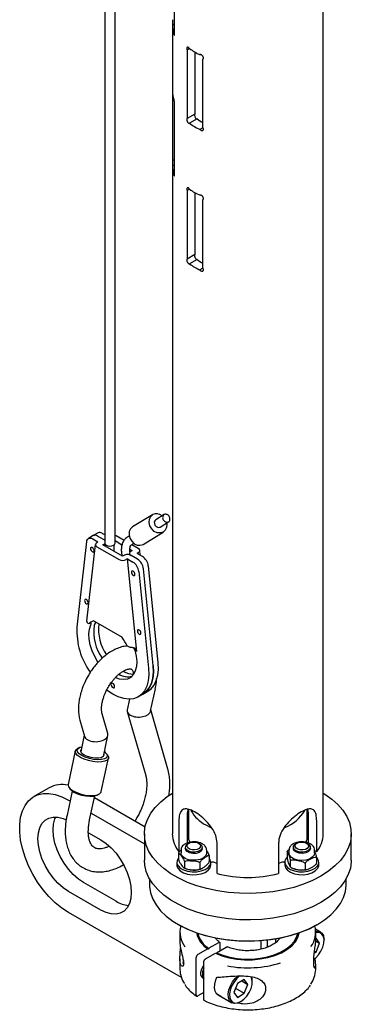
# Model space of a CAD drawing. Header units: inches. Extents: x 22.7 to 77.5, y 10.7 to 108.6.
# Tile 26 of 34: x 56.7 to 60.5, y 78 to 89.4. Entities that reach past the tile are written whole.
import ezdxf

# ---------------------------------------------------------------- set-up
doc = ezdxf.new("R2010")
doc.units = ezdxf.units.IN
doc.header["$MEASUREMENT"] = 0

msp = doc.modelspace()

# ---------------------------------------------------------------- linework, layer by layer
at = {"color": 7, "linetype": 'Continuous', "lineweight": 25}
for p, q in [((57.665, 95.085), (57.665, 83.357)), ((57.784, 83.357), (57.784, 95.085)), ((60.199, 79.981), (60.199, 91.794)), ((58.473, 89.289), (58.473, 90.085)), ((58.473, 89.378), (58.449, 89.377)), ((58.449, 89.371), (58.449, 88.606)), ((58.474, 89.278), (58.464, 89.278)), ((58.647, 89.102), (58.62, 89.086)), ((58.62, 89.086), (58.62, 88.29)), ((58.71, 89.063), (58.71, 88.342)), ((58.804, 88.184), (58.804, 88.98)), ((58.451, 88.575), (58.451, 87.805)), ((58.473, 87.656), (58.473, 88.452)), ((58.71, 88.342), (58.62, 88.29)), ((58.736, 88.286), (58.647, 88.235)), ((58.804, 88.184), (58.769, 88.164)), ((58.473, 87.745), (58.449, 87.744)), ((58.449, 87.738), (58.449, 79.981)), ((58.473, 87.806), (58.451, 87.805)), ((58.474, 87.645), (58.464, 87.645)), ((58.647, 87.469), (58.62, 87.453)), ((58.62, 87.453), (58.62, 86.657)), ((58.71, 87.429), (58.71, 86.709)), ((58.804, 86.551), (58.804, 87.347)), ((58.71, 86.709), (58.62, 86.657)), ((58.736, 86.653), (58.647, 86.602)), ((58.804, 86.551), (58.769, 86.531)), ((58.22, 83.688), (57.987, 83.546)), ((58.353, 83.689), (58.255, 83.629)), ((58.306, 83.545), (58.404, 83.605)), ((57.343, 82.382), (57.456, 83.377)), ((57.531, 83.445), (57.475, 83.413)), ((57.525, 83.408), (57.586, 83.372)), ((57.587, 83.477), (57.531, 83.445)), ((57.656, 83.396), (57.58, 83.44)), ((57.665, 83.455), (57.636, 83.472)), ((57.784, 83.387), (57.864, 83.34)), ((57.889, 83.39), (57.795, 83.444)), ((57.927, 83.427), (57.925, 83.426)), ((57.949, 83.441), (57.926, 83.427)), ((58.111, 83.344), (58.343, 83.487)), ((57.555, 83.342), (57.454, 82.45)), ((57.572, 83.364), (57.586, 83.372)), ((57.573, 83.316), (57.83, 83.167)), ((57.642, 83.34), (57.656, 83.348)), ((57.872, 83.207), (57.642, 83.34)), ((57.668, 83.325), (57.67, 83.343)), ((57.675, 83.338), (57.675, 83.321)), ((57.774, 83.264), (57.774, 83.338)), ((57.955, 83.288), (57.983, 83.272)), ((57.983, 83.272), (57.969, 83.264)), ((58.053, 83.296), (57.977, 83.34)), ((57.978, 83.344), (58.001, 83.357)), ((58.076, 83.218), (58.071, 83.273)), ((57.857, 83.249), (57.861, 83.214)), ((57.886, 83.215), (57.872, 83.207)), ((57.928, 83.175), (57.914, 83.167)), ((58.036, 82.1), (57.928, 83.175)), ((57.928, 83.175), (57.99, 83.139)), ((57.952, 83.238), (57.954, 83.222)), ((57.956, 83.252), (57.955, 83.259)), ((58.046, 83.171), (57.97, 83.215)), ((58.053, 83.247), (58.04, 83.239)), ((58.101, 83.204), (58.04, 83.239)), ((58.227, 81.936), (58.115, 83.061)), ((58.283, 81.968), (58.17, 83.093)), ((58.059, 83.029), (58.172, 81.904)), ((57.479, 82.422), (57.472, 82.426)), ((57.869, 82.261), (57.535, 82.454)), ((57.557, 82.441), (57.543, 82.4)), ((57.543, 82.4), (57.561, 82.438)), ((57.931, 82.161), (57.924, 82.165)), ((58.196, 81.41), (58.252, 81.666)), ((57.952, 81.545), (57.925, 81.423)), ((58.053, 81.573), (58.108, 81.605)), ((58.108, 81.605), (58.164, 81.637)), ((57.7, 81.146), (57.634, 81.376)), ((57.926, 81.401), (58.139, 80.659)), ((58.397, 80.733), (58.199, 81.421)), ((57.376, 81.302), (57.43, 81.115)), ((57.427, 81.126), (57.386, 80.935)), ((57.648, 80.879), (57.701, 81.124)), ((57.37, 80.983), (57.349, 80.973)), ((57.323, 80.944), (57.239, 80.555)), ((57.624, 80.472), (57.708, 80.86)), ((57.696, 80.898), (57.682, 80.916)), ((57.019, 80.516), (56.842, 80.414)), ((57.251, 80.518), (57.265, 80.5)), ((57.287, 80.479), (57.227, 80.199)), ((57.489, 80.143), (57.549, 80.423)), ((57.545, 80.404), (58.133, 80.064)), ((57.578, 80.432), (57.598, 80.443)), ((57.242, 80.374), (57.262, 80.363)), ((57.506, 80.222), (58.124, 79.865)), ((58.621, 80.188), (58.621, 79.874)), ((58.624, 80.237), (58.635, 80.235)), ((58.635, 80.266), (58.635, 79.928)), ((60.013, 79.928), (60.013, 80.264)), ((60.013, 80.235), (60.027, 80.238)), ((60.027, 79.874), (60.027, 80.188)), ((58.032, 80.158), (58.016, 80.132)), ((58.525, 80.132), (58.525, 79.775)), ((58.837, 80.085), (58.895, 80.055)), ((60.123, 79.775), (60.123, 80.132)), ((57.474, 79.995), (57.618, 79.912)), ((58.124, 79.981), (58.124, 79.675)), ((60.524, 79.675), (60.524, 79.981)), ((58.642, 79.873), (58.628, 79.865)), ((58.767, 79.865), (58.753, 79.873)), ((58.967, 79.52), (58.967, 79.877)), ((59.681, 79.877), (59.681, 79.52)), ((59.895, 79.873), (59.881, 79.865)), ((60.02, 79.865), (60.006, 79.873)), ((58.519, 79.753), (58.519, 79.685)), ((58.549, 79.794), (58.549, 79.759)), ((58.599, 79.824), (58.599, 79.81)), ((58.796, 79.81), (58.796, 79.824)), ((58.847, 79.759), (58.847, 79.794)), ((58.876, 79.728), (58.876, 79.659)), ((59.779, 79.772), (59.779, 79.704)), ((59.801, 79.794), (59.801, 79.759)), ((59.852, 79.824), (59.852, 79.81)), ((60.049, 79.81), (60.049, 79.824)), ((60.099, 79.759), (60.099, 79.794)), ((60.099, 79.789), (60.123, 79.775)), ((58.501, 79.653), (58.501, 79.619)), ((58.589, 79.657), (58.589, 79.589)), ((58.768, 79.645), (58.768, 79.576)), ((58.894, 79.619), (58.894, 79.653)), ((58.907, 79.651), (58.894, 79.643)), ((58.967, 79.637), (58.927, 79.652)), ((59.721, 79.652), (59.681, 79.637)), ((59.753, 79.643), (59.741, 79.651)), ((59.753, 79.653), (59.753, 79.619)), ((59.817, 79.671), (59.817, 79.602)), ((59.988, 79.639), (59.988, 79.57)), ((60.122, 79.708), (60.122, 79.64)), ((60.147, 79.619), (60.147, 79.653)), ((57.795, 79.198), (57.419, 79.415)), ((58.182, 79.462), (58.182, 79.395)), ((60.466, 79.395), (60.466, 79.462)), ((57.618, 79.096), (57.242, 79.313)), ((58.553, 78.311), (57.242, 79.068)), ((58.516, 78.929), (58.525, 78.924)), ((60.123, 78.924), (60.131, 78.929)), ((58.537, 78.839), (58.537, 78.712)), ((60.167, 78.841), (60.109, 78.875)), ((60.111, 78.779), (60.111, 78.839)), ((58.983, 78.717), (58.87, 78.652)), ((59.005, 78.627), (59.005, 78.706)), ((59.479, 78.642), (59.479, 78.739)), ((59.548, 78.746), (59.548, 78.664)), ((59.647, 78.719), (59.647, 78.76)), ((59.686, 78.767), (59.686, 78.757)), ((60.109, 78.74), (60.156, 78.713)), ((60.116, 78.77), (60.11, 78.766)), ((60.156, 78.713), (60.116, 78.77)), ((60.116, 78.609), (60.156, 78.713)), ((60.208, 78.743), (60.208, 78.751)), ((58.859, 78.646), (58.745, 78.58)), ((58.834, 78.529), (58.948, 78.594)), ((58.959, 78.6), (59.073, 78.666)), ((60.091, 78.595), (60.116, 78.609)), ((60.094, 78.622), (60.116, 78.609)), ((58.537, 78.53), (58.537, 78.405)), ((58.575, 78.507), (58.575, 78.493)), ((58.575, 78.475), (58.578, 78.499)), ((58.575, 78.475), (58.579, 78.459)), ((58.724, 78.11), (58.724, 78.544)), ((58.813, 78.058), (58.813, 78.492)), ((60.111, 78.405), (60.111, 78.464)), ((58.964, 78.312), (58.964, 78.315)), ((59.203, 78.243), (59.163, 78.14)), ((59.283, 78.29), (59.203, 78.243)), ((59.254, 78.273), (59.324, 78.232)), ((59.324, 78.232), (59.283, 78.29)), ((59.283, 78.129), (59.324, 78.232)), ((59.375, 78.262), (59.375, 78.27)), ((58.813, 78.137), (58.745, 78.098)), ((58.964, 78.12), (58.964, 78.123)), ((59.012, 78.093), (58.964, 78.12)), ((59.163, 78.14), (59.203, 78.082)), ((59.181, 78.188), (59.283, 78.129)), ((59.203, 78.082), (59.283, 78.129)), ((58.978, 78.112), (59.138, 78.02)), ((59.236, 78.029), (59.243, 78.033))]:
    msp.add_line(p, q, dxfattribs=at)
at = {"color": 7, "linetype": 'Continuous', "lineweight": 25, "flags": 128}
for points in [[(58.382, 83.592), (58.384, 83.579), (58.381, 83.541), (58.366, 83.509), (58.342, 83.486), (58.309, 83.476), (58.274, 83.479), (58.239, 83.495), (58.21, 83.523), (58.189, 83.558), (58.179, 83.597), (58.182, 83.635), (58.197, 83.667), (58.222, 83.69), (58.222, 83.69)], [(58.256, 83.63), (58.245, 83.619), (58.239, 83.604), (58.24, 83.585), (58.247, 83.568), (58.259, 83.553), (58.275, 83.544), (58.291, 83.541), (58.307, 83.545), (58.307, 83.546)], [(57.987, 83.546), (57.964, 83.524), (57.949, 83.492), (57.947, 83.454), (57.956, 83.415), (57.977, 83.38), (58.007, 83.352), (58.041, 83.336), (58.077, 83.333), (58.109, 83.343), (58.111, 83.344)], [(57.456, 83.377), (57.458, 83.39), (57.463, 83.401), (57.47, 83.409), (57.478, 83.414), (57.489, 83.417), (57.5, 83.417), (57.512, 83.414), (57.525, 83.408)], [(57.542, 83.27), (57.54, 83.28), (57.535, 83.29), (57.529, 83.299), (57.521, 83.306), (57.513, 83.309), (57.506, 83.307), (57.501, 83.302), (57.5, 83.294), (57.501, 83.284), (57.506, 83.273), (57.513, 83.264), (57.521, 83.258), (57.529, 83.255), (57.535, 83.256), (57.54, 83.261), (57.542, 83.27)], [(57.665, 83.357), (57.67, 83.344), (57.683, 83.333), (57.702, 83.325), (57.725, 83.323), (57.747, 83.325), (57.766, 83.333), (57.779, 83.344), (57.784, 83.357)], [(58.015, 82.996), (58.013, 83.007), (58.009, 83.017), (58.002, 83.026), (57.994, 83.033), (57.986, 83.035), (57.979, 83.034), (57.975, 83.029), (57.973, 83.021), (57.975, 83.01), (57.979, 83), (57.986, 82.991), (57.994, 82.984), (58.002, 82.982), (58.009, 82.983), (58.013, 82.988), (58.015, 82.996)], [(57.472, 82.667), (57.47, 82.677), (57.466, 82.687), (57.459, 82.697), (57.451, 82.703), (57.443, 82.706), (57.436, 82.704), (57.432, 82.699), (57.43, 82.691), (57.432, 82.681), (57.436, 82.67), (57.443, 82.661), (57.451, 82.655), (57.459, 82.652), (57.466, 82.653), (57.47, 82.659), (57.472, 82.667)], [(57.588, 81.975), (57.586, 81.977), (57.548, 82.041), (57.517, 82.108), (57.495, 82.175), (57.482, 82.242), (57.479, 82.304), (57.486, 82.36), (57.502, 82.408)], [(58.084, 82.313), (58.083, 82.323), (58.078, 82.334), (58.071, 82.343), (58.063, 82.349), (58.056, 82.352), (58.049, 82.351), (58.044, 82.346), (58.043, 82.337), (58.044, 82.327), (58.049, 82.317), (58.056, 82.308), (58.063, 82.301), (58.071, 82.298), (58.078, 82.3), (58.083, 82.305), (58.084, 82.313)], [(58.012, 82.114), (58.029, 82.047), (58.035, 81.983), (58.032, 81.924), (58.019, 81.873), (57.997, 81.831), (57.966, 81.799), (57.928, 81.78), (57.884, 81.773), (57.835, 81.779), (57.787, 81.796)], [(58.172, 81.904), (58.175, 81.828), (58.168, 81.758), (58.151, 81.696), (58.125, 81.644), (58.09, 81.601), (58.048, 81.57), (57.998, 81.551), (57.943, 81.545), (57.884, 81.552), (57.821, 81.571), (57.757, 81.602), (57.693, 81.645), (57.686, 81.65)], [(58.108, 81.605), (58.146, 81.633), (58.181, 81.676), (58.207, 81.728), (58.223, 81.79), (58.23, 81.86), (58.227, 81.936)], [(58.227, 81.936), (58.23, 81.86), (58.223, 81.79), (58.207, 81.728), (58.181, 81.676), (58.146, 81.633), (58.108, 81.605)], [(58.164, 81.637), (58.202, 81.665), (58.236, 81.708), (58.262, 81.761), (58.279, 81.823), (58.286, 81.892), (58.283, 81.968)], [(57.778, 81.693), (57.777, 81.703), (57.772, 81.713), (57.765, 81.723), (57.757, 81.729), (57.749, 81.732), (57.742, 81.73), (57.738, 81.725), (57.736, 81.717), (57.738, 81.707), (57.742, 81.696), (57.749, 81.687), (57.757, 81.681), (57.765, 81.678), (57.772, 81.679), (57.777, 81.685), (57.778, 81.693)], [(57.382, 80.869), (57.349, 80.892), (57.329, 80.915), (57.323, 80.938), (57.331, 80.958), (57.349, 80.973)], [(57.66, 80.936), (57.67, 80.928), (57.689, 80.906), (57.693, 80.885), (57.684, 80.866), (57.661, 80.852), (57.626, 80.844), (57.583, 80.841), (57.535, 80.845), (57.486, 80.855), (57.439, 80.871), (57.399, 80.89), (57.369, 80.911), (57.35, 80.934), (57.346, 80.955), (57.356, 80.973), (57.378, 80.987), (57.398, 80.993)], [(57.696, 80.898), (57.707, 80.877), (57.707, 80.856), (57.692, 80.837), (57.664, 80.824), (57.625, 80.817), (57.578, 80.815), (57.526, 80.821), (57.474, 80.832), (57.424, 80.848), (57.382, 80.869)], [(57.426, 80.896), (57.399, 80.916), (57.386, 80.936), (57.387, 80.954), (57.391, 80.961)], [(57.653, 80.904), (57.655, 80.894), (57.646, 80.878), (57.624, 80.866), (57.591, 80.859), (57.55, 80.86), (57.505, 80.867), (57.463, 80.879), (57.426, 80.896)], [(57.239, 80.555), (57.239, 80.55), (57.245, 80.527), (57.265, 80.503), (57.298, 80.48)], [(57.242, 79.068), (57.165, 79.118), (57.09, 79.18), (57.017, 79.252), (56.949, 79.333), (56.885, 79.42), (56.829, 79.514), (56.78, 79.611), (56.74, 79.71), (56.709, 79.81), (56.689, 79.908), (56.678, 80.002), (56.678, 80.091), (56.689, 80.174), (56.709, 80.248), (56.74, 80.312), (56.78, 80.365), (56.829, 80.406), (56.885, 80.434), (56.949, 80.449), (57.017, 80.45), (57.09, 80.438), (57.165, 80.413), (57.242, 80.374)], [(57.265, 80.5), (57.277, 80.488), (57.307, 80.466)], [(57.298, 80.48), (57.34, 80.46), (57.39, 80.443), (57.442, 80.432), (57.494, 80.427), (57.541, 80.428), (57.58, 80.436), (57.608, 80.449), (57.623, 80.467), (57.624, 80.472)], [(57.307, 80.466), (57.348, 80.447), (57.394, 80.432), (57.444, 80.422), (57.492, 80.418), (57.535, 80.42), (57.569, 80.429), (57.578, 80.432)], [(60.199, 80.455), (60.217, 80.444), (60.299, 80.385), (60.369, 80.322), (60.426, 80.255), (60.471, 80.184), (60.502, 80.112), (60.52, 80.037), (60.523, 79.962), (60.513, 79.888), (60.488, 79.814), (60.45, 79.742), (60.399, 79.673), (60.335, 79.608), (60.259, 79.547), (60.172, 79.491), (60.076, 79.441), (59.97, 79.397), (59.857, 79.36), (59.738, 79.331), (59.614, 79.309), (59.486, 79.295), (59.356, 79.289), (59.227, 79.291), (59.098, 79.301), (58.972, 79.319), (58.85, 79.345), (58.733, 79.378), (58.624, 79.418), (58.523, 79.465), (58.431, 79.518), (58.349, 79.577), (58.279, 79.64), (58.222, 79.707), (58.177, 79.778), (58.145, 79.851), (58.128, 79.925), (58.124, 80), (58.135, 80.075), (58.159, 80.148), (58.198, 80.22), (58.249, 80.289), (58.313, 80.354), (58.389, 80.415), (58.449, 80.455)], [(57.242, 79.313), (57.181, 79.354), (57.122, 79.407), (57.066, 79.47), (57.015, 79.54), (56.972, 79.615), (56.936, 79.694), (56.91, 79.773), (56.894, 79.851), (56.889, 79.925), (56.894, 79.993), (56.91, 80.053), (56.936, 80.102), (56.972, 80.14), (57.015, 80.165), (57.066, 80.177), (57.122, 80.175), (57.181, 80.159), (57.217, 80.143)], [(57.419, 79.415), (57.358, 79.456), (57.298, 79.509), (57.242, 79.572), (57.192, 79.642), (57.148, 79.717), (57.113, 79.796), (57.087, 79.875), (57.071, 79.953), (57.066, 80.027), (57.071, 80.095), (57.087, 80.155), (57.097, 80.177)], [(57.618, 79.912), (57.68, 79.871), (57.739, 79.818), (57.795, 79.756), (57.845, 79.686), (57.889, 79.61), (57.924, 79.532), (57.95, 79.452), (57.966, 79.374), (57.972, 79.3), (57.966, 79.232), (57.95, 79.173), (57.924, 79.123), (57.889, 79.085), (57.845, 79.06), (57.795, 79.049), (57.739, 79.051), (57.68, 79.067), (57.618, 79.096)], [(58.795, 79.831), (58.792, 79.809), (58.775, 79.79), (58.746, 79.775), (58.71, 79.768), (58.672, 79.77), (58.637, 79.78), (58.612, 79.796), (58.6, 79.817), (58.603, 79.839), (58.62, 79.859), (58.628, 79.865)], [(58.776, 79.846), (58.773, 79.828), (58.76, 79.813), (58.737, 79.801), (58.707, 79.795), (58.677, 79.797), (58.649, 79.805), (58.629, 79.818), (58.619, 79.835), (58.622, 79.852), (58.635, 79.868), (58.659, 79.88), (58.688, 79.886), (58.718, 79.884), (58.746, 79.876), (58.766, 79.863), (58.776, 79.846)], [(58.767, 79.865), (58.783, 79.852), (58.795, 79.831)], [(60.02, 79.865), (60.035, 79.853), (60.048, 79.833), (60.046, 79.81), (60.029, 79.79), (60.001, 79.776), (59.964, 79.768), (59.926, 79.769), (59.891, 79.779), (59.866, 79.795), (59.853, 79.816), (59.855, 79.838), (59.871, 79.858), (59.881, 79.865)], [(60.018, 79.864), (60.028, 79.847), (60.027, 79.829), (60.013, 79.813), (59.991, 79.801), (59.962, 79.795), (59.931, 79.796), (59.903, 79.804), (59.883, 79.817), (59.872, 79.834), (59.874, 79.852), (59.887, 79.868), (59.91, 79.88), (59.939, 79.885), (59.97, 79.885), (59.997, 79.877), (60.018, 79.864)], [(58.847, 79.759), (58.845, 79.748), (58.833, 79.723), (58.806, 79.7), (58.77, 79.684), (58.726, 79.675), (58.679, 79.674), (58.635, 79.681), (58.596, 79.696), (58.567, 79.717), (58.551, 79.743), (58.549, 79.759)], [(58.796, 79.81), (58.795, 79.803), (58.783, 79.782), (58.758, 79.765), (58.724, 79.755), (58.686, 79.754), (58.649, 79.761), (58.62, 79.775), (58.603, 79.795), (58.599, 79.81)], [(60.099, 79.759), (60.092, 79.733), (60.071, 79.709), (60.038, 79.689), (59.997, 79.677), (59.951, 79.673), (59.905, 79.677), (59.863, 79.689), (59.83, 79.708), (59.809, 79.732), (59.801, 79.759), (59.801, 79.759)], [(60.049, 79.81), (60.044, 79.793), (60.025, 79.773), (59.995, 79.759), (59.958, 79.753), (59.92, 79.756), (59.887, 79.767), (59.863, 79.784), (59.852, 79.805), (59.852, 79.81)], [(60.524, 79.675), (60.523, 79.656), (60.513, 79.581), (60.488, 79.508), (60.45, 79.436), (60.399, 79.367), (60.335, 79.302), (60.259, 79.241), (60.172, 79.185), (60.076, 79.135), (59.97, 79.091), (59.857, 79.054), (59.738, 79.025), (59.614, 79.003), (59.486, 78.988), (59.356, 78.982), (59.227, 78.984), (59.098, 78.995), (58.972, 79.013), (58.85, 79.038), (58.733, 79.072), (58.624, 79.112), (58.523, 79.159), (58.431, 79.212), (58.349, 79.271), (58.279, 79.334), (58.222, 79.401), (58.177, 79.472), (58.145, 79.544), (58.128, 79.619), (58.124, 79.675)], [(58.501, 79.619), (58.502, 79.607), (58.515, 79.577), (58.541, 79.55), (58.579, 79.529), (58.626, 79.514), (58.678, 79.506), (58.732, 79.508), (58.783, 79.517), (58.828, 79.534), (58.863, 79.558), (58.886, 79.586), (58.894, 79.616), (58.894, 79.619)], [(58.502, 79.641), (58.515, 79.611), (58.541, 79.584), (58.579, 79.562), (58.626, 79.547), (58.678, 79.54), (58.732, 79.541), (58.783, 79.551), (58.828, 79.568), (58.863, 79.591), (58.886, 79.619), (58.894, 79.65), (58.889, 79.681), (58.876, 79.701)], [(58.519, 79.701), (58.503, 79.672), (58.502, 79.641)], [(59.753, 79.619), (59.754, 79.617), (59.762, 79.586)], [(59.762, 79.62), (59.785, 79.592), (59.819, 79.568), (59.864, 79.551), (59.915, 79.541), (59.968, 79.54), (60.021, 79.547), (60.068, 79.562), (60.106, 79.584), (60.133, 79.61), (60.146, 79.64), (60.145, 79.671), (60.129, 79.701), (60.119, 79.712)], [(59.762, 79.586), (59.785, 79.558), (59.819, 79.535), (59.864, 79.517), (59.915, 79.508), (59.968, 79.506), (60.021, 79.513), (60.068, 79.528), (60.106, 79.55), (60.133, 79.577), (60.146, 79.607), (60.147, 79.619)], [(58.182, 79.395), (58.183, 79.368), (58.195, 79.295), (58.221, 79.224), (58.26, 79.155), (58.312, 79.089), (58.377, 79.027), (58.453, 78.969), (58.539, 78.916), (58.635, 78.869), (58.74, 78.829), (58.851, 78.795), (58.968, 78.769), (59.09, 78.75), (59.214, 78.739), (59.34, 78.736), (59.465, 78.741), (59.589, 78.754), (59.71, 78.774), (59.825, 78.803), (59.935, 78.838), (60.038, 78.88), (60.131, 78.929)], [(60.131, 78.929), (60.215, 78.983), (60.288, 79.042), (60.35, 79.105), (60.399, 79.172), (60.434, 79.242), (60.457, 79.313), (60.466, 79.386), (60.466, 79.395)], [(60.123, 78.924), (60.029, 78.875), (59.925, 78.833), (59.814, 78.798), (59.697, 78.77), (59.575, 78.749), (59.45, 78.737), (59.324, 78.733), (59.197, 78.737), (59.072, 78.749), (58.951, 78.77), (58.834, 78.798), (58.723, 78.833), (58.619, 78.875), (58.525, 78.924), (58.525, 78.924)], [(58.948, 78.594), (59.024, 78.564), (59.107, 78.541), (59.195, 78.525), (59.286, 78.518), (59.378, 78.519), (59.469, 78.528), (59.557, 78.545), (59.639, 78.569), (59.713, 78.6), (59.778, 78.638), (59.833, 78.681), (59.875, 78.728), (59.904, 78.779), (59.919, 78.831)], [(58.959, 78.6), (59.033, 78.571), (59.114, 78.549), (59.199, 78.534), (59.288, 78.527), (59.378, 78.527), (59.466, 78.536), (59.551, 78.553), (59.631, 78.576), (59.703, 78.607), (59.767, 78.644), (59.82, 78.685), (59.861, 78.731), (59.889, 78.78), (59.903, 78.825)], [(60.085, 78.52), (60.111, 78.54), (60.144, 78.576), (60.172, 78.618), (60.193, 78.664), (60.205, 78.71), (60.208, 78.753), (60.2, 78.79), (60.184, 78.817), (60.159, 78.833), (60.128, 78.837), (60.111, 78.834)], [(60.111, 78.848), (60.124, 78.85), (60.156, 78.846), (60.182, 78.829), (60.2, 78.8), (60.207, 78.762), (60.208, 78.751)], [(58.813, 78.3), (58.808, 78.301), (58.789, 78.316), (58.78, 78.342), (58.78, 78.375), (58.789, 78.413), (58.808, 78.449), (58.813, 78.457)], [(58.978, 78.112), (58.962, 78.124), (58.945, 78.153), (58.937, 78.191), (58.94, 78.236), (58.953, 78.285), (58.966, 78.316)], [(59.236, 78.029), (59.199, 78.014), (59.164, 78.011), (59.134, 78.022), (59.113, 78.045), (59.1, 78.079), (59.097, 78.121), (59.105, 78.168), (59.122, 78.217), (59.148, 78.264), (59.181, 78.305), (59.209, 78.332)], [(59.231, 78.331), (59.225, 78.327), (59.191, 78.296), (59.16, 78.256), (59.135, 78.212), (59.119, 78.165), (59.111, 78.12), (59.114, 78.08), (59.126, 78.048), (59.147, 78.026), (59.175, 78.016), (59.208, 78.018), (59.243, 78.033)], [(59.243, 78.033), (59.279, 78.06), (59.312, 78.095), (59.34, 78.138), (59.361, 78.184), (59.373, 78.23), (59.375, 78.272), (59.368, 78.309), (59.362, 78.322)], [(58.993, 78.103), (58.991, 78.104), (58.987, 78.105)]]:
    msp.add_lwpolyline(points, dxfattribs=at)
at = {"color": 7, "linetype": 'Continuous', "lineweight": 25}
for centre, radius, start, end in [((58.749, 89.372), 0.3, 178.987, 198.2483), ((59.119, 89.778), 0.824, 235.089, 244.9163), ((58.749, 88.606), 0.3, 180.1135, 198.2416), ((59.119, 88.91), 0.824, 235.089, 244.9163), ((59.123, 88.82), 0.66, 234.0598, 241.0599), ((58.749, 87.739), 0.3, 178.987, 198.2483), ((59.119, 88.145), 0.824, 235.089, 244.9163), ((59.119, 87.277), 0.824, 235.089, 244.9163), ((59.123, 87.187), 0.66, 234.0598, 241.0599), ((58.265, 83.599), 0.1, 50.017, 115.8728), ((57.552, 83.402), 0.0479, 53.2483, 115.4412), ((57.551, 83.4), 0.0492, 54.1463, 114.5433), ((57.607, 83.434), 0.0479, 53.2483, 115.4412), ((57.962, 83.043), 0.153, 6.8984, 57.1467), ((58.018, 83.075), 0.153, 6.8984, 57.1467), ((57.907, 83.01), 0.153, 6.8984, 57.1467), ((58.161, 82.338), 0.82, 176.8827, 215.7962), ((57.571, 82.326), 0.133, 105.9943, 134.0164), ((58.052, 82.322), 0.515, 171.3231, 215.8207), ((58.052, 82.322), 0.515, 171.3227, 215.8138), ((58.117, 82.359), 0.525, 173.4539, 214.4859), ((57.31, 81.874), 0.679, 25.2979, 34.7021), ((57.936, 82.023), 0.217, 240.3666, 281.8265), ((57.936, 82.021), 0.215, 241.3199, 281.9242), ((57.999, 82.075), 0.238, 240.9354, 269.7657), ((57.17, 80.237), 0.317, 77.4635, 118.3367), ((59.034, 80.461), 0.425, 209.6557, 242.4061), ((59.583, 80.488), 0.465, 291.2341, 329.5596), ((58.785, 79.988), 0.337, 181.2264, 219.3207), ((58.868, 79.981), 0.239, 167.2295, 204.0841), ((59.78, 79.981), 0.239, 335.7214, 12.766), ((59.862, 79.988), 0.337, 320.6793, 358.7736), ((58.918, 79.629), 0.0244, 68.802, 117.0865), ((59.73, 79.629), 0.0244, 62.9135, 111.198), ((59.827, 79.654), 0.0735, 131.2068, 207.4616), ((59.324, 80.94), 1.465, 255.8939, 284.1061), ((57.966, 79.474), 0.324, 238.1506, 265.4524), ((58.82, 78.838), 0.283, 164.9394, 217.0601), ((59.014, 78.893), 0.292, 192.3253, 237.9483), ((59.023, 78.894), 0.287, 193.8812, 237.6633), ((59.829, 78.838), 0.282, 323.732, 15.1204), ((58.708, 78.474), 0.133, 168.9058, 179.6358), ((59.323, 79.675), 1.25, 259.0949, 287.7682), ((58.829, 78.408), 0.292, 180.7792, 214.5969), ((59.809, 78.411), 0.302, 324.2046, 358.6828), ((59.239, 78.273), 0.137, 358.8292, 20.9949)]:
    msp.add_arc(centre, radius, start, end, dxfattribs=at)
for centre, major_axis, ratio, start_param, end_param in [((57.698, 83.42), (0.0593, -0.0004), 0.577255, 3.934471, 4.139088), ((57.614, 83.372), (0.0593, -0.0004), 0.577255, 0.53263, 0.792878), ((57.754, 83.42), (0.0593, -0.0004), 0.577255, 0.792878, 1.046131), ((57.615, 83.34), (0.0593, -0.0004), 0.577255, 2.363675, 3.934471), ((57.614, 83.372), (0.0593, -0.0004), 0.577255, 5.505267, 5.761332), ((58.012, 83.239), (0.0593, -0.0004), 0.577255, 2.363675, 3.934471), ((58.011, 83.272), (0.0593, -0.0004), 0.577255, 5.505267, 7.076064), ((57.872, 83.191), (0.0593, -0.0004), 0.577255, 3.934471, 5.505267), ((57.928, 83.191), (0.0593, -0.0004), 0.577255, 0.792878, 2.363675), ((57.98, 82.068), (0.031, 0.0728), 0.642726, 5.419754, 6.142488), ((58.061, 81.417), (0.137, 0.005), 0.57641, 2.997589, 3.888031), ((58.061, 81.417), (0.137, 0.005), 0.57641, 3.888031, 6.139182), ((57.565, 81.131), (0.137, 0.005), 0.57641, 3.285596, 3.888031), ((57.565, 81.131), (0.137, 0.005), 0.57641, 3.888031, 6.427189)]:
    msp.add_ellipse(centre, major_axis=major_axis, ratio=ratio, start_param=start_param, end_param=end_param, dxfattribs=at)
for points, knots in [([(58.451, 89.438), (58.451, 89.437), (58.451, 89.434), (58.451, 89.426), (58.451, 89.417), (58.451, 89.406), (58.45, 89.396), (58.45, 89.387), (58.449, 89.38), (58.449, 89.377), (58.449, 89.377), (58.449, 89.377)], [0, 0, 0, 0, 0.116891, 0.233813, 0.350076, 0.466396, 0.583729, 0.702325, 0.821649, 0.94088, 1, 1, 1, 1]), ([(58.464, 89.278), (58.465, 89.275), (58.466, 89.268), (58.468, 89.261), (58.47, 89.257), (58.472, 89.256), (58.474, 89.259), (58.475, 89.265), (58.475, 89.274), (58.474, 89.282), (58.473, 89.287), (58.473, 89.289)], [0, 0, 0, 0, 0.118417, 0.236812, 0.35573, 0.4751, 0.594211, 0.712262, 0.829036, 0.945192, 1, 1, 1, 1]), ([(58.647, 89.102), (58.647, 89.103), (58.645, 89.106), (58.64, 89.112), (58.633, 89.118), (58.627, 89.12), (58.622, 89.119), (58.618, 89.115), (58.616, 89.107), (58.617, 89.098), (58.618, 89.091), (58.62, 89.087), (58.62, 89.086)], [0, 0, 0, 0, 0.025808, 0.14385, 0.262532, 0.381908, 0.501608, 0.620845, 0.738895, 0.855744, 0.972217, 1, 1, 1, 1]), ([(58.804, 88.98), (58.804, 88.981), (58.807, 88.983), (58.809, 88.987), (58.809, 88.994), (58.808, 89.002), (58.804, 89.012), (58.798, 89.02), (58.79, 89.027), (58.781, 89.031), (58.774, 89.033), (58.771, 89.032), (58.769, 89.032)], [0, 0, 0, 0, 0.033527, 0.151959, 0.225403, 0.342218, 0.459007, 0.576515, 0.695301, 0.814877, 0.934416, 1, 1, 1, 1]), ([(58.473, 88.452), (58.474, 88.453), (58.475, 88.456), (58.475, 88.464), (58.474, 88.473), (58.473, 88.484), (58.471, 88.494), (58.469, 88.503), (58.467, 88.509), (58.465, 88.512), (58.464, 88.512), (58.464, 88.512)], [0, 0, 0, 0, 0.116891, 0.233813, 0.350076, 0.466396, 0.583729, 0.702325, 0.821649, 0.94088, 1, 1, 1, 1]), ([(58.71, 88.342), (58.709, 88.341), (58.707, 88.339), (58.706, 88.333), (58.706, 88.324), (58.709, 88.314), (58.713, 88.304), (58.718, 88.295), (58.725, 88.289), (58.731, 88.286), (58.734, 88.286), (58.736, 88.286)], [0, 0, 0, 0, 0.071729, 0.189662, 0.305954, 0.421736, 0.538475, 0.656946, 0.776796, 0.896947, 1, 1, 1, 1]), ([(58.62, 88.29), (58.619, 88.29), (58.618, 88.287), (58.616, 88.281), (58.617, 88.272), (58.619, 88.262), (58.623, 88.252), (58.629, 88.244), (58.635, 88.237), (58.642, 88.234), (58.645, 88.234), (58.647, 88.235)], [0, 0, 0, 0, 0.07144, 0.189477, 0.306312, 0.422772, 0.539935, 0.658372, 0.777816, 0.897476, 1, 1, 1, 1]), ([(58.769, 88.164), (58.771, 88.162), (58.776, 88.157), (58.784, 88.152), (58.792, 88.149), (58.8, 88.15), (58.806, 88.155), (58.809, 88.161), (58.809, 88.168), (58.808, 88.176), (58.805, 88.181), (58.804, 88.184)], [0, 0, 0, 0, 0.106194, 0.224636, 0.343791, 0.463442, 0.582905, 0.701361, 0.77482, 0.891659, 1, 1, 1, 1]), ([(58.451, 87.805), (58.451, 87.804), (58.451, 87.801), (58.451, 87.793), (58.451, 87.783), (58.451, 87.773), (58.45, 87.763), (58.45, 87.754), (58.449, 87.747), (58.449, 87.744), (58.449, 87.744), (58.449, 87.744)], [0, 0, 0, 0, 0.116891, 0.233813, 0.350076, 0.466396, 0.583729, 0.702325, 0.821649, 0.94088, 1, 1, 1, 1]), ([(58.464, 87.645), (58.465, 87.642), (58.466, 87.635), (58.468, 87.628), (58.47, 87.624), (58.472, 87.623), (58.474, 87.626), (58.475, 87.632), (58.475, 87.641), (58.474, 87.649), (58.473, 87.654), (58.473, 87.656)], [0, 0, 0, 0, 0.118417, 0.236812, 0.35573, 0.4751, 0.594211, 0.712262, 0.829036, 0.945192, 1, 1, 1, 1]), ([(58.647, 87.469), (58.645, 87.472), (58.641, 87.478), (58.635, 87.484), (58.628, 87.487), (58.623, 87.486), (58.619, 87.483), (58.616, 87.476), (58.616, 87.467), (58.618, 87.459), (58.62, 87.455), (58.62, 87.453)], [0, 0, 0, 0, 0.118749, 0.237477, 0.356727, 0.476421, 0.595833, 0.714171, 0.831232, 0.947697, 1, 1, 1, 1]), ([(58.804, 87.347), (58.805, 87.349), (58.808, 87.353), (58.81, 87.361), (58.808, 87.37), (58.804, 87.379), (58.797, 87.388), (58.789, 87.394), (58.781, 87.399), (58.774, 87.4), (58.77, 87.399), (58.769, 87.399)], [0, 0, 0, 0, 0.117203, 0.234438, 0.351012, 0.467642, 0.585289, 0.704202, 0.823845, 0.943394, 1, 1, 1, 1]), ([(58.71, 86.709), (58.709, 86.707), (58.707, 86.704), (58.706, 86.696), (58.707, 86.687), (58.71, 86.677), (58.715, 86.667), (58.721, 86.66), (58.727, 86.654), (58.732, 86.652), (58.735, 86.653), (58.736, 86.653)], [0, 0, 0, 0, 0.116791, 0.233625, 0.349559, 0.465562, 0.582939, 0.702042, 0.822159, 0.942158, 1, 1, 1, 1]), ([(58.62, 86.657), (58.619, 86.656), (58.617, 86.653), (58.616, 86.645), (58.617, 86.635), (58.62, 86.625), (58.625, 86.616), (58.631, 86.608), (58.638, 86.603), (58.643, 86.601), (58.646, 86.601), (58.647, 86.602)], [0, 0, 0, 0, 0.117203, 0.234438, 0.351012, 0.467642, 0.585289, 0.704202, 0.823845, 0.943394, 1, 1, 1, 1]), ([(58.769, 86.531), (58.772, 86.528), (58.776, 86.523), (58.785, 86.518), (58.793, 86.516), (58.801, 86.518), (58.806, 86.522), (58.809, 86.529), (58.809, 86.538), (58.807, 86.546), (58.805, 86.55), (58.804, 86.551)], [0, 0, 0, 0, 0.118749, 0.237477, 0.356727, 0.476421, 0.595833, 0.714171, 0.831232, 0.947697, 1, 1, 1, 1]), ([(58.413, 83.667), (58.415, 83.662), (58.42, 83.652), (58.422, 83.636), (58.418, 83.621), (58.411, 83.609), (58.399, 83.602), (58.386, 83.6), (58.371, 83.603), (58.358, 83.611), (58.346, 83.623), (58.339, 83.638), (58.335, 83.654), (58.337, 83.669), (58.344, 83.682), (58.354, 83.691), (58.367, 83.695), (58.381, 83.693), (58.395, 83.687), (58.406, 83.677), (58.411, 83.67), (58.413, 83.667)], [0, 0, 0, 0, 0.054872, 0.109759, 0.164203, 0.217754, 0.27047, 0.322784, 0.375296, 0.428515, 0.482659, 0.537547, 0.592656, 0.647343, 0.701156, 0.754056, 0.806415, 0.858824, 0.911828, 0.965711, 1, 1, 1, 1]), ([(57.926, 83.427), (57.919, 83.422), (57.901, 83.41), (57.879, 83.381), (57.863, 83.342), (57.855, 83.298), (57.857, 83.265), (57.857, 83.249)], [0, 0, 0, 0, 0.139772, 0.348167, 0.559824, 0.782504, 1, 1, 1, 1]), ([(57.955, 83.259), (57.955, 83.265), (57.954, 83.284), (57.957, 83.31), (57.965, 83.331), (57.973, 83.34), (57.977, 83.343), (57.978, 83.344)], [0, 0, 0, 0, 0.136492, 0.396035, 0.654085, 0.91862, 1, 1, 1, 1]), ([(57.455, 82.45), (57.455, 82.448), (57.454, 82.444), (57.459, 82.435), (57.468, 82.429), (57.472, 82.426)], [0, 0, 0, 0, 0.221538, 0.593903, 1, 1, 1, 1]), ([(57.502, 82.408), (57.505, 82.414), (57.509, 82.425), (57.509, 82.433), (57.501, 82.433), (57.49, 82.428), (57.482, 82.423), (57.479, 82.422)], [0, 0, 0, 0, 0.243035, 0.485765, 0.733386, 0.906204, 1, 1, 1, 1]), ([(57.924, 82.162), (57.913, 82.162), (57.881, 82.159), (57.828, 82.143), (57.768, 82.117), (57.71, 82.082), (57.656, 82.041), (57.607, 81.997), (57.567, 81.953), (57.533, 81.911), (57.502, 81.867), (57.482, 81.834), (57.471, 81.816)], [0, 0, 0, 0, 0.062694, 0.182655, 0.30353, 0.422693, 0.537717, 0.645948, 0.747216, 0.82037, 0.90097, 1, 1, 1, 1]), ([(57.931, 82.161), (57.936, 82.158), (57.947, 82.153), (57.967, 82.15), (57.987, 82.147), (58.004, 82.144), (58.013, 82.14), (58.017, 82.138), (58.017, 82.137)], [0, 0, 0, 0, 0.199202, 0.398442, 0.59562, 0.783648, 0.971321, 1, 1, 1, 1]), ([(57.993, 82.146), (57.995, 82.144), (58.004, 82.136), (58.009, 82.123), (58.012, 82.114)], [0, 0, 0, 0, 0.21319, 1, 1, 1, 1]), ([(57.634, 81.376), (57.632, 81.384), (57.628, 81.4), (57.626, 81.433), (57.628, 81.472), (57.636, 81.515), (57.647, 81.557), (57.661, 81.596), (57.678, 81.636), (57.702, 81.684), (57.729, 81.726), (57.756, 81.76), (57.779, 81.788), (57.807, 81.817), (57.836, 81.843), (57.866, 81.864), (57.894, 81.88), (57.92, 81.891), (57.941, 81.897), (57.957, 81.898), (57.967, 81.897), (57.973, 81.894), (57.977, 81.892), (57.985, 81.881), (57.992, 81.865), (57.995, 81.848), (57.996, 81.841)], [0, 0, 0, 0, 0.041499, 0.085166, 0.128813, 0.171696, 0.215641, 0.247958, 0.279233, 0.328448, 0.382043, 0.403933, 0.439769, 0.476246, 0.514481, 0.553308, 0.592307, 0.631339, 0.670719, 0.711245, 0.75484, 0.806393, 0.875428, 0.920342, 0.964826, 1, 1, 1, 1]), ([(57.471, 81.816), (57.457, 81.791), (57.438, 81.755), (57.414, 81.701), (57.397, 81.654), (57.38, 81.598), (57.368, 81.54), (57.36, 81.48), (57.358, 81.42), (57.363, 81.36), (57.37, 81.321), (57.376, 81.302), (57.377, 81.302)], [0, 0, 0, 0, 0.148296, 0.209028, 0.309269, 0.412594, 0.522828, 0.637254, 0.754948, 0.875132, 0.996744, 1, 1, 1, 1]), ([(58.251, 81.666), (58.253, 81.676), (58.26, 81.706), (58.265, 81.746), (58.266, 81.775), (58.266, 81.785)], [0, 0, 0, 0, 0.240578, 0.743841, 1, 1, 1, 1]), ([(58.139, 80.659), (58.14, 80.656), (58.145, 80.642), (58.15, 80.608), (58.153, 80.558), (58.15, 80.503), (58.142, 80.444), (58.128, 80.385), (58.111, 80.329), (58.092, 80.279), (58.07, 80.23), (58.05, 80.191), (58.036, 80.166), (58.032, 80.158)], [0, 0, 0, 0, 0.028656, 0.142865, 0.256695, 0.370528, 0.483814, 0.594691, 0.697595, 0.784687, 0.860462, 0.955693, 1, 1, 1, 1]), ([(58.409, 80.428), (58.412, 80.448), (58.419, 80.493), (58.421, 80.56), (58.417, 80.63), (58.409, 80.688), (58.399, 80.721), (58.396, 80.733)], [0, 0, 0, 0, 0.186418, 0.411946, 0.64099, 0.872521, 1, 1, 1, 1]), ([(57.228, 80.199), (57.224, 80.183), (57.215, 80.143), (57.208, 80.079), (57.205, 80.007), (57.208, 79.937), (57.219, 79.87), (57.237, 79.805), (57.263, 79.745), (57.297, 79.69), (57.339, 79.641), (57.389, 79.6), (57.447, 79.568), (57.51, 79.547), (57.577, 79.538), (57.645, 79.54), (57.715, 79.552), (57.786, 79.575), (57.841, 79.599), (57.871, 79.617), (57.878, 79.622)], [0, 0, 0, 0, 0.035832, 0.090453, 0.146185, 0.202785, 0.26, 0.317555, 0.375203, 0.432815, 0.490546, 0.548929, 0.608887, 0.671651, 0.730733, 0.791325, 0.853358, 0.916278, 0.979333, 1, 1, 1, 1]), ([(58.967, 79.877), (58.964, 79.906), (58.957, 79.962), (58.91, 80.05), (58.842, 80.132), (58.763, 80.201), (58.686, 80.25), (58.622, 80.274), (58.573, 80.271), (58.54, 80.24), (58.527, 80.188), (58.525, 80.146), (58.525, 80.132)], [0, 0, 0, 0, 0.102623, 0.205082, 0.311746, 0.421594, 0.527069, 0.627839, 0.730068, 0.83777, 0.947388, 1, 1, 1, 1]), ([(58.632, 80.267), (58.628, 80.256), (58.621, 80.236), (58.621, 80.203), (58.621, 80.188)], [0, 0, 0, 0, 0.516982, 1, 1, 1, 1]), ([(60.123, 80.132), (60.121, 80.158), (60.119, 80.21), (60.096, 80.256), (60.056, 80.276), (59.998, 80.266), (59.926, 80.229), (59.849, 80.171), (59.775, 80.098), (59.715, 80.013), (59.684, 79.936), (59.682, 79.891), (59.681, 79.877)], [0, 0, 0, 0, 0.102623, 0.205082, 0.311746, 0.421594, 0.527069, 0.627839, 0.730068, 0.83777, 0.947388, 1, 1, 1, 1]), ([(60.027, 80.188), (60.027, 80.215), (60.027, 80.246), (60.019, 80.263), (60.018, 80.265)], [0, 0, 0, 0, 0.871436, 1, 1, 1, 1]), ([(57.715, 79.838), (57.709, 79.834), (57.689, 79.825), (57.658, 79.815), (57.625, 79.808), (57.596, 79.806), (57.57, 79.809), (57.548, 79.818), (57.528, 79.831), (57.51, 79.853), (57.495, 79.881), (57.483, 79.917), (57.475, 79.96), (57.473, 80.01), (57.476, 80.065), (57.481, 80.11), (57.488, 80.137), (57.489, 80.143)], [0, 0, 0, 0, 0.03097, 0.094295, 0.158395, 0.224367, 0.29466, 0.374585, 0.477275, 0.555082, 0.628042, 0.698979, 0.769337, 0.839461, 0.909587, 0.979377, 1, 1, 1, 1]), ([(58.845, 79.796), (58.845, 79.802), (58.845, 79.817), (58.831, 79.839), (58.808, 79.86), (58.775, 79.877), (58.735, 79.887), (58.691, 79.889), (58.648, 79.885), (58.609, 79.872), (58.578, 79.853), (58.558, 79.83), (58.548, 79.809), (58.55, 79.797), (58.55, 79.793)], [0, 0, 0, 0, 0.05189, 0.13733, 0.225276, 0.318708, 0.414214, 0.509534, 0.604942, 0.700988, 0.798386, 0.8865, 0.969648, 1, 1, 1, 1]), ([(60.099, 79.794), (60.099, 79.794), (60.101, 79.804), (60.094, 79.823), (60.077, 79.847), (60.049, 79.867), (60.013, 79.881), (59.971, 79.889), (59.928, 79.888), (59.886, 79.881), (59.849, 79.866), (59.822, 79.845), (59.804, 79.82), (59.802, 79.802), (59.802, 79.794)], [0, 0, 0, 0, 0.00378, 0.090034, 0.175087, 0.264763, 0.358985, 0.453959, 0.548754, 0.64387, 0.739835, 0.837381, 0.922751, 1, 1, 1, 1]), ([(58.55, 79.793), (58.545, 79.789), (58.538, 79.783), (58.528, 79.771), (58.522, 79.761), (58.52, 79.755), (58.519, 79.753)], [0, 0, 0, 0, 0.388688, 0.664459, 0.886675, 1, 1, 1, 1]), ([(58.519, 79.753), (58.52, 79.754), (58.522, 79.757), (58.532, 79.752), (58.545, 79.735), (58.562, 79.712), (58.575, 79.693), (58.583, 79.676), (58.587, 79.666), (58.589, 79.659), (58.589, 79.657)], [0, 0, 0, 0, 0.058172, 0.144984, 0.39625, 0.615589, 0.81728, 0.899708, 0.966128, 1, 1, 1, 1]), ([(58.768, 79.645), (58.769, 79.648), (58.773, 79.657), (58.787, 79.676), (58.809, 79.694), (58.835, 79.714), (58.854, 79.727), (58.867, 79.731), (58.873, 79.731), (58.876, 79.728), (58.876, 79.728)], [0, 0, 0, 0, 0.058172, 0.144984, 0.39625, 0.615589, 0.81728, 0.899708, 0.966128, 1, 1, 1, 1]), ([(58.876, 79.728), (58.875, 79.731), (58.873, 79.74), (58.864, 79.761), (58.854, 79.775), (58.847, 79.785), (58.847, 79.786)], [0, 0, 0, 0, 0.135996, 0.338948, 0.926366, 1, 1, 1, 1]), ([(59.798, 79.795), (59.795, 79.793), (59.789, 79.788), (59.783, 79.78), (59.78, 79.774), (59.779, 79.772)], [0, 0, 0, 0, 0.367981, 0.786544, 1, 1, 1, 1]), ([(59.779, 79.772), (59.779, 79.773), (59.781, 79.776), (59.786, 79.77), (59.793, 79.752), (59.802, 79.728), (59.809, 79.708), (59.813, 79.69), (59.816, 79.679), (59.816, 79.673), (59.817, 79.671)], [0, 0, 0, 0, 0.058172, 0.144984, 0.39625, 0.615589, 0.81728, 0.899708, 0.966128, 1, 1, 1, 1]), ([(60.122, 79.708), (60.121, 79.712), (60.12, 79.721), (60.115, 79.743), (60.107, 79.765), (60.101, 79.782), (60.098, 79.789)], [0, 0, 0, 0, 0.094861, 0.236426, 0.646168, 1, 1, 1, 1]), ([(58.519, 79.685), (58.52, 79.681), (58.522, 79.672), (58.532, 79.651), (58.545, 79.63), (58.562, 79.607), (58.575, 79.592), (58.583, 79.586), (58.587, 79.586), (58.589, 79.588), (58.589, 79.589)], [0, 0, 0, 0, 0.058172, 0.144984, 0.39625, 0.615589, 0.81728, 0.899708, 0.966128, 1, 1, 1, 1]), ([(58.589, 79.657), (58.591, 79.659), (58.596, 79.664), (58.614, 79.67), (58.643, 79.671), (58.688, 79.668), (58.727, 79.666), (58.755, 79.655), (58.763, 79.65), (58.767, 79.646), (58.768, 79.645)], [0, 0, 0, 0, 0.0461, 0.121389, 0.313989, 0.500151, 0.843553, 0.908262, 0.973432, 1, 1, 1, 1]), ([(58.768, 79.576), (58.769, 79.575), (58.773, 79.572), (58.787, 79.575), (58.809, 79.589), (58.835, 79.609), (58.854, 79.626), (58.867, 79.641), (58.873, 79.651), (58.876, 79.657), (58.876, 79.659)], [0, 0, 0, 0, 0.058172, 0.144984, 0.39625, 0.615589, 0.81728, 0.899708, 0.966128, 1, 1, 1, 1]), ([(59.779, 79.704), (59.779, 79.7), (59.781, 79.691), (59.786, 79.669), (59.793, 79.647), (59.802, 79.623), (59.809, 79.607), (59.813, 79.6), (59.816, 79.599), (59.816, 79.601), (59.817, 79.602)], [0, 0, 0, 0, 0.058172, 0.144984, 0.39625, 0.615589, 0.81728, 0.899708, 0.966128, 1, 1, 1, 1]), ([(59.814, 79.602), (59.82, 79.597), (59.837, 79.584), (59.872, 79.571), (59.916, 79.562), (59.945, 79.562), (59.959, 79.562)], [0, 0, 0, 0, 0.168668, 0.457101, 0.748635, 1, 1, 1, 1]), ([(59.817, 79.671), (59.818, 79.672), (59.823, 79.676), (59.841, 79.68), (59.868, 79.679), (59.912, 79.671), (59.949, 79.664), (59.976, 79.651), (59.984, 79.644), (59.987, 79.64), (59.988, 79.639)], [0, 0, 0, 0, 0.0461, 0.121389, 0.313989, 0.500151, 0.843553, 0.908262, 0.973432, 1, 1, 1, 1]), ([(59.817, 79.602), (59.818, 79.6), (59.823, 79.594), (59.841, 79.583), (59.868, 79.575), (59.912, 79.566), (59.949, 79.559), (59.976, 79.563), (59.984, 79.566), (59.987, 79.569), (59.988, 79.57)], [0, 0, 0, 0, 0.0461, 0.121389, 0.313989, 0.500151, 0.843553, 0.908262, 0.973432, 1, 1, 1, 1]), ([(59.988, 79.639), (59.99, 79.642), (59.994, 79.65), (60.012, 79.667), (60.039, 79.683), (60.07, 79.7), (60.094, 79.71), (60.11, 79.713), (60.118, 79.712), (60.121, 79.709), (60.122, 79.708)], [0, 0, 0, 0, 0.058172, 0.144984, 0.39625, 0.615589, 0.81728, 0.899708, 0.966128, 1, 1, 1, 1]), ([(59.988, 79.57), (59.99, 79.569), (59.994, 79.565), (60.012, 79.567), (60.039, 79.578), (60.07, 79.595), (60.094, 79.609), (60.11, 79.623), (60.118, 79.632), (60.121, 79.638), (60.122, 79.64)], [0, 0, 0, 0, 0.058172, 0.144984, 0.39625, 0.615589, 0.81728, 0.899708, 0.966128, 1, 1, 1, 1]), ([(58.581, 79.589), (58.588, 79.585), (58.607, 79.575), (58.644, 79.565), (58.674, 79.563), (58.689, 79.562)], [0, 0, 0, 0, 0.220296, 0.622682, 1, 1, 1, 1]), ([(58.589, 79.589), (58.591, 79.587), (58.596, 79.582), (58.614, 79.573), (58.643, 79.567), (58.688, 79.564), (58.727, 79.561), (58.755, 79.567), (58.763, 79.571), (58.767, 79.575), (58.768, 79.576)], [0, 0, 0, 0, 0.0461, 0.121389, 0.313989, 0.500151, 0.843553, 0.908262, 0.973432, 1, 1, 1, 1]), ([(58.689, 79.562), (58.69, 79.561), (58.707, 79.56), (58.74, 79.563), (58.768, 79.571), (58.782, 79.575)], [0, 0, 0, 0, 0.029947, 0.522896, 1, 1, 1, 1]), ([(59.959, 79.562), (59.961, 79.562), (59.978, 79.561), (59.994, 79.564), (60.008, 79.567)], [0, 0, 0, 0, 0.127829, 1, 1, 1, 1]), ([(58.538, 78.689), (58.541, 78.669), (58.547, 78.627), (58.566, 78.558), (58.577, 78.506), (58.58, 78.48), (58.58, 78.465), (58.578, 78.452), (58.571, 78.442), (58.557, 78.442), (58.541, 78.465), (58.535, 78.512), (58.537, 78.565), (58.541, 78.608), (58.543, 78.64), (58.543, 78.654), (58.544, 78.658)], [0, 0, 0, 0, 0.131981, 0.268361, 0.326503, 0.353156, 0.379974, 0.404537, 0.445398, 0.521494, 0.656694, 0.795255, 0.871853, 0.933719, 0.984628, 1, 1, 1, 1]), ([(58.537, 78.712), (58.537, 78.707), (58.537, 78.701), (58.538, 78.692), (58.538, 78.689)], [0, 0, 0, 0, 0.775526, 1, 1, 1, 1]), ([(59, 78.718), (58.995, 78.722), (58.978, 78.736), (58.961, 78.754), (58.954, 78.768), (58.952, 78.77)], [0, 0, 0, 0, 0.232728, 0.857787, 1, 1, 1, 1]), ([(59.005, 78.706), (59.004, 78.708), (59.004, 78.713), (59, 78.718), (58.995, 78.721), (58.989, 78.72), (58.985, 78.718), (58.983, 78.717)], [0, 0, 0, 0, 0.211401, 0.422758, 0.635383, 0.850574, 1, 1, 1, 1]), ([(59.696, 78.77), (59.688, 78.759), (59.671, 78.736), (59.632, 78.705), (59.584, 78.677), (59.527, 78.654), (59.464, 78.637), (59.399, 78.626), (59.355, 78.625), (59.335, 78.624)], [0, 0, 0, 0, 0.142988, 0.289594, 0.434807, 0.579875, 0.725229, 0.870956, 1, 1, 1, 1]), ([(60.11, 78.779), (60.11, 78.767), (60.111, 78.738), (60.102, 78.678), (60.092, 78.609), (60.085, 78.543), (60.083, 78.489), (60.087, 78.45), (60.095, 78.427), (60.104, 78.423), (60.112, 78.441), (60.112, 78.482), (60.104, 78.52), (60.101, 78.535)], [0, 0, 0, 0, 0.072633, 0.177707, 0.266793, 0.356219, 0.437299, 0.515047, 0.593528, 0.676592, 0.769857, 0.915585, 1, 1, 1, 1]), ([(58.745, 78.58), (58.743, 78.578), (58.738, 78.575), (58.732, 78.567), (58.727, 78.558), (58.725, 78.55), (58.725, 78.546), (58.724, 78.544)], [0, 0, 0, 0, 0.215602, 0.431217, 0.646472, 0.86104, 1, 1, 1, 1]), ([(58.87, 78.652), (58.87, 78.651), (58.869, 78.651), (58.869, 78.649), (58.868, 78.646), (58.867, 78.644), (58.865, 78.643), (58.863, 78.642), (58.861, 78.642), (58.86, 78.642), (58.859, 78.643), (58.859, 78.644), (58.859, 78.645), (58.859, 78.646)], [0, 0, 0, 0, 0.033971, 0.140393, 0.246935, 0.353945, 0.461563, 0.569662, 0.677901, 0.785883, 0.853783, 0.960319, 1, 1, 1, 1]), ([(59.073, 78.666), (59.075, 78.667), (59.08, 78.669), (59.085, 78.669), (59.086, 78.668), (59.087, 78.668)], [0, 0, 0, 0, 0.465928, 0.931922, 1, 1, 1, 1]), ([(59.335, 78.624), (59.332, 78.624), (59.306, 78.622), (59.256, 78.626), (59.189, 78.636), (59.131, 78.651), (59.1, 78.663), (59.087, 78.668)], [0, 0, 0, 0, 0.030624, 0.29456, 0.558298, 0.82144, 1, 1, 1, 1]), ([(58.581, 78.463), (58.58, 78.466), (58.577, 78.474), (58.579, 78.485), (58.581, 78.491)], [0, 0, 0, 0, 0.409769, 1, 1, 1, 1]), ([(58.813, 78.492), (58.814, 78.495), (58.814, 78.501), (58.818, 78.51), (58.823, 78.519), (58.829, 78.525), (58.833, 78.528), (58.834, 78.529)], [0, 0, 0, 0, 0.213814, 0.427618, 0.641723, 0.856486, 1, 1, 1, 1]), ([(58.813, 78.417), (58.809, 78.408), (58.799, 78.384), (58.796, 78.346), (58.801, 78.315), (58.812, 78.305), (58.816, 78.302)], [0, 0, 0, 0, 0.213226, 0.527956, 0.842686, 1, 1, 1, 1]), ([(58.813, 78.306), (58.812, 78.307), (58.804, 78.316), (58.8, 78.344), (58.802, 78.379), (58.811, 78.4), (58.813, 78.406)], [0, 0, 0, 0, 0.077808, 0.451947, 0.826085, 1, 1, 1, 1]), ([(58.593, 78.233), (58.598, 78.224), (58.615, 78.196), (58.656, 78.154), (58.698, 78.118), (58.725, 78.1), (58.73, 78.097)], [0, 0, 0, 0, 0.173681, 0.541616, 0.912816, 1, 1, 1, 1]), ([(58.816, 78.302), (58.811, 78.302), (58.802, 78.302), (58.797, 78.309), (58.795, 78.311)], [0, 0, 0, 0, 0.621243, 1, 1, 1, 1]), ([(58.964, 78.315), (58.992, 78.317), (59.049, 78.322), (59.152, 78.33), (59.264, 78.333), (59.371, 78.324), (59.448, 78.301), (59.499, 78.266), (59.528, 78.222), (59.533, 78.171), (59.519, 78.121), (59.486, 78.076), (59.436, 78.037), (59.361, 78.008), (59.277, 78.001), (59.219, 78.012), (59.197, 78.016)], [0, 0, 0, 0, 0.088497, 0.176881, 0.293985, 0.386282, 0.45539, 0.513984, 0.572801, 0.626129, 0.677265, 0.728884, 0.783516, 0.844858, 0.940706, 1, 1, 1, 1]), ([(58.82, 78.045), (58.83, 78.04), (58.865, 78.023), (58.932, 77.998), (59.021, 77.972), (59.115, 77.953), (59.212, 77.941), (59.311, 77.936), (59.41, 77.939), (59.507, 77.949), (59.602, 77.966), (59.693, 77.99), (59.778, 78.02), (59.855, 78.057), (59.925, 78.1), (59.985, 78.147), (60.027, 78.189), (60.044, 78.216), (60.05, 78.224)], [0, 0, 0, 0, 0.025593, 0.093081, 0.160529, 0.227915, 0.295253, 0.362562, 0.429864, 0.497181, 0.564531, 0.63194, 0.699431, 0.767022, 0.83472, 0.902498, 0.970229, 1, 1, 1, 1]), ([(58.724, 78.11), (58.725, 78.107), (58.725, 78.102), (58.729, 78.097), (58.734, 78.095), (58.74, 78.095), (58.744, 78.097), (58.745, 78.098)], [0, 0, 0, 0, 0.213814, 0.427618, 0.641723, 0.856486, 1, 1, 1, 1]), ([(58.82, 78.045), (58.819, 78.046), (58.816, 78.047), (58.814, 78.052), (58.814, 78.057), (58.813, 78.058)], [0, 0, 0, 0, 0.331147, 0.737096, 1, 1, 1, 1])]:
    msp.add_open_spline(points, degree=3, knots=knots, dxfattribs=at)

doc.saveas('drawing.dxf')
